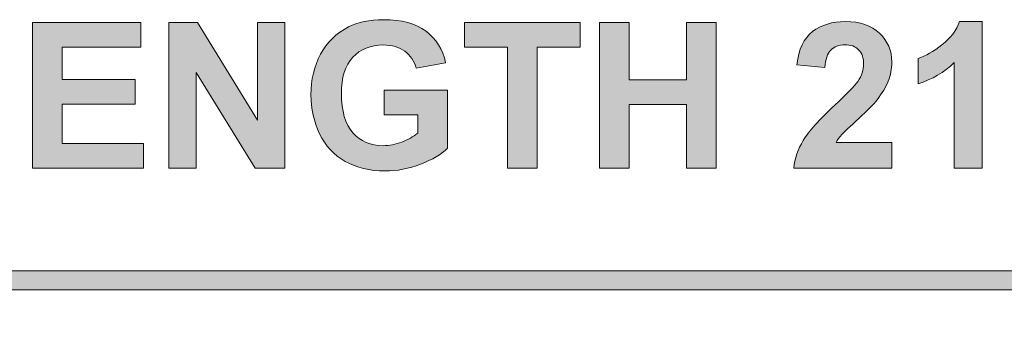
# Model space of a CAD drawing. Header units: millimetres. Extents: x 4 to 594, y -297 to -6.
# Tile 121 of 134: x 449 to 475, y -111 to -103. Entities that reach past the tile are written whole.
import ezdxf

# ---------------------------------------------------------------- set-up
doc = ezdxf.new("R2010")
doc.units = ezdxf.units.MM
doc.header["$MEASUREMENT"] = 0
doc.layers.add('Layer 1', color=7, linetype='Continuous', lineweight=0)

# ---------------------------------------------------------------- blocks, each defined once
blk = doc.blocks.new('Block_11')
at = {"layer": 'Layer 1', "true_color": 0x010101, "transparency": 33554687}
for points in [[(449.709, -106.805), (449.709, -102.953), (452.56, -102.953), (452.56, -103.604), (450.489, -103.604), (450.489, -104.459), (452.415, -104.459), (452.415, -105.11), (450.489, -105.11), (450.489, -106.154), (452.636, -106.154), (452.636, -106.805)], [(453.297, -106.805), (453.297, -102.953), (454.052, -102.953), (455.638, -105.534), (455.638, -102.953), (456.359, -102.953), (456.359, -106.805), (455.58, -106.805), (454.018, -104.273), (454.018, -106.805)], [(462.234, -106.805), (462.234, -103.604), (461.093, -103.604), (461.093, -102.953), (464.149, -102.953), (464.149, -103.604), (463.014, -103.604), (463.014, -106.805)], [(464.654, -106.805), (464.654, -102.953), (465.434, -102.953), (465.434, -104.47), (466.951, -104.47), (466.951, -102.953), (467.732, -102.953), (467.732, -106.805), (466.951, -106.805), (466.951, -105.121), (465.434, -105.121), (465.434, -106.805)]]:
    blk.add_hatch(color=18, dxfattribs=at).paths.add_polyline_path(points)
h = blk.add_hatch(color=18, dxfattribs=at)
edge = h.paths.add_edge_path()
edge.add_spline(control_points=[(458.974, -105.39), (458.974, -105.39), (458.974, -104.739), (458.974, -104.739), (458.974, -104.739), (460.648, -104.739), (460.648, -104.739), (460.648, -104.739), (460.648, -106.276), (460.648, -106.276), (460.485, -106.435), (460.25, -106.574), (459.94, -106.695), (459.632, -106.815), (459.319, -106.875), (459.001, -106.875), (458.599, -106.875), (458.248, -106.791), (457.949, -106.621), (457.65, -106.452), (457.425, -106.209), (457.274, -105.894), (457.124, -105.579), (457.048, -105.236), (457.048, -104.865), (457.048, -104.464), (457.133, -104.107), (457.3, -103.794), (457.469, -103.482), (457.715, -103.241), (458.038, -103.075), (458.286, -102.946), (458.592, -102.883), (458.96, -102.883), (459.438, -102.883), (459.812, -102.983), (460.081, -103.184), (460.349, -103.386), (460.522, -103.663), (460.599, -104.018), (460.599, -104.018), (459.824, -104.163), (459.824, -104.163), (459.771, -103.974), (459.668, -103.824), (459.519, -103.714), (459.37, -103.605), (459.183, -103.55), (458.959, -103.55), (458.62, -103.55), (458.35, -103.657), (458.15, -103.874), (457.95, -104.09), (457.85, -104.41), (457.85, -104.834), (457.85, -105.292), (457.951, -105.636), (458.154, -105.864), (458.357, -106.093), (458.623, -106.208), (458.952, -106.208), (459.114, -106.208), (459.277, -106.175), (459.441, -106.112), (459.605, -106.048), (459.745, -105.97), (459.862, -105.879), (459.862, -105.879), (459.862, -105.39), (459.862, -105.39), (459.862, -105.39), (458.974, -105.39), (458.974, -105.39)], knot_values=[0, 0, 0, 0, 1, 1, 1, 2, 2, 2, 3, 3, 3, 4, 4, 4, 5, 5, 5, 6, 6, 6, 7, 7, 7, 8, 8, 8, 9, 9, 9, 10, 10, 10, 11, 11, 11, 12, 12, 12, 13, 13, 13, 14, 14, 14, 15, 15, 15, 16, 16, 16, 17, 17, 17, 18, 18, 18, 19, 19, 19, 20, 20, 20, 21, 21, 21, 22, 22, 22, 23, 23, 23, 24, 24, 24, 24], degree=3, periodic=0)
h = blk.add_hatch(color=18, dxfattribs=at)
edge = h.paths.add_edge_path()
edge.add_spline(control_points=[(472.364, -106.122), (472.364, -106.122), (472.364, -106.805), (472.364, -106.805), (472.364, -106.805), (469.776, -106.805), (469.776, -106.805), (469.804, -106.545), (469.888, -106.299), (470.028, -106.067), (470.168, -105.835), (470.445, -105.526), (470.857, -105.141), (471.19, -104.831), (471.394, -104.621), (471.469, -104.51), (471.57, -104.358), (471.621, -104.207), (471.621, -104.057), (471.621, -103.892), (471.578, -103.766), (471.489, -103.677), (471.401, -103.588), (471.279, -103.544), (471.124, -103.544), (470.97, -103.544), (470.848, -103.591), (470.756, -103.684), (470.666, -103.777), (470.614, -103.931), (470.599, -104.147), (470.599, -104.147), (469.862, -104.074), (469.862, -104.074), (469.906, -103.666), (470.043, -103.374), (470.275, -103.197), (470.506, -103.02), (470.795, -102.931), (471.142, -102.931), (471.522, -102.931), (471.821, -103.034), (472.038, -103.24), (472.255, -103.445), (472.364, -103.7), (472.364, -104.006), (472.364, -104.18), (472.333, -104.345), (472.271, -104.503), (472.209, -104.66), (472.11, -104.824), (471.975, -104.996), (471.886, -105.111), (471.724, -105.275), (471.491, -105.489), (471.257, -105.704), (471.109, -105.845), (471.047, -105.916), (470.984, -105.986), (470.934, -106.055), (470.895, -106.122), (470.895, -106.122), (472.364, -106.122), (472.364, -106.122)], knot_values=[0, 0, 0, 0, 1, 1, 1, 2, 2, 2, 3, 3, 3, 4, 4, 4, 5, 5, 5, 6, 6, 6, 7, 7, 7, 8, 8, 8, 9, 9, 9, 10, 10, 10, 11, 11, 11, 12, 12, 12, 13, 13, 13, 14, 14, 14, 15, 15, 15, 16, 16, 16, 17, 17, 17, 18, 18, 18, 19, 19, 19, 20, 20, 20, 21, 21, 21, 21], degree=3, periodic=0)
h = blk.add_hatch(color=18, dxfattribs=at)
edge = h.paths.add_edge_path()
edge.add_spline(control_points=[(474.748, -106.805), (474.748, -106.805), (474.011, -106.805), (474.011, -106.805), (474.011, -106.805), (474.011, -104.016), (474.011, -104.016), (473.742, -104.269), (473.425, -104.456), (473.059, -104.578), (473.059, -104.578), (473.059, -103.905), (473.059, -103.905), (473.252, -103.842), (473.461, -103.723), (473.686, -103.546), (473.912, -103.371), (474.066, -103.165), (474.15, -102.931), (474.15, -102.931), (474.748, -102.931), (474.748, -102.931), (474.748, -102.931), (474.748, -106.805), (474.748, -106.805)], knot_values=[0, 0, 0, 0, 1, 1, 1, 2, 2, 2, 3, 3, 3, 4, 4, 4, 5, 5, 5, 6, 6, 6, 7, 7, 7, 8, 8, 8, 8], degree=3, periodic=0)
h = blk.add_hatch(color=18, dxfattribs=at)
edge = h.paths.add_edge_path()
edge.add_spline(control_points=[(361.021, -109.764), (361.021, -109.764), (364.521, -108.264), (364.521, -108.264), (364.521, -108.264), (364.475, -108.358), (364.475, -108.358), (364.475, -108.358), (364.433, -108.451), (364.433, -108.451), (364.433, -108.451), (364.393, -108.545), (364.393, -108.545), (364.393, -108.545), (364.357, -108.639), (364.357, -108.639), (364.357, -108.639), (364.323, -108.733), (364.323, -108.733), (364.323, -108.733), (364.292, -108.826), (364.292, -108.826), (364.292, -108.826), (364.264, -108.92), (364.264, -108.92), (364.264, -108.92), (364.24, -109.014), (364.24, -109.014), (364.24, -109.014), (364.218, -109.108), (364.218, -109.108), (364.218, -109.108), (364.198, -109.201), (364.198, -109.201), (364.198, -109.201), (364.182, -109.295), (364.182, -109.295), (364.182, -109.295), (364.169, -109.389), (364.169, -109.389), (364.169, -109.389), (364.159, -109.483), (364.159, -109.483), (364.159, -109.483), (364.152, -109.577), (364.152, -109.577), (364.152, -109.577), (364.147, -109.67), (364.147, -109.67), (364.147, -109.67), (364.146, -109.764), (364.146, -109.764), (364.146, -109.764), (364.147, -109.858), (364.147, -109.858), (364.147, -109.858), (364.152, -109.952), (364.152, -109.952), (364.152, -109.952), (364.159, -110.045), (364.159, -110.045), (364.159, -110.045), (364.169, -110.139), (364.169, -110.139), (364.169, -110.139), (364.182, -110.233), (364.182, -110.233), (364.182, -110.233), (364.198, -110.327), (364.198, -110.327), (364.198, -110.327), (364.218, -110.42), (364.218, -110.42), (364.218, -110.42), (364.24, -110.514), (364.24, -110.514), (364.24, -110.514), (364.264, -110.608), (364.264, -110.608), (364.264, -110.608), (364.292, -110.702), (364.292, -110.702), (364.292, -110.702), (364.323, -110.795), (364.323, -110.795), (364.323, -110.795), (364.357, -110.889), (364.357, -110.889), (364.357, -110.889), (364.393, -110.983), (364.393, -110.983), (364.393, -110.983), (364.433, -111.077), (364.433, -111.077), (364.433, -111.077), (364.475, -111.17), (364.475, -111.17), (364.475, -111.17), (364.521, -111.264), (364.521, -111.264), (364.521, -111.264), (364.521, -111.264), (364.521, -111.264), (364.521, -111.264), (361.021, -109.764), (361.021, -109.764)], knot_values=[0, 0, 0, 0, 1, 1, 1, 2, 2, 2, 3, 3, 3, 4, 4, 4, 5, 5, 5, 6, 6, 6, 7, 7, 7, 8, 8, 8, 9, 9, 9, 10, 10, 10, 11, 11, 11, 12, 12, 12, 13, 13, 13, 14, 14, 14, 15, 15, 15, 16, 16, 16, 17, 17, 17, 18, 18, 18, 19, 19, 19, 20, 20, 20, 21, 21, 21, 22, 22, 22, 23, 23, 23, 24, 24, 24, 25, 25, 25, 26, 26, 26, 27, 27, 27, 28, 28, 28, 29, 29, 29, 30, 30, 30, 31, 31, 31, 32, 32, 32, 33, 33, 33, 34, 34, 34, 35, 35, 35, 35], degree=3, periodic=0)
edge = h.paths.add_edge_path()
edge.add_spline(control_points=[(362.78, -109.514), (362.78, -109.514), (563.262, -109.514), (563.262, -109.514), (563.262, -109.514), (563.262, -110.014), (563.262, -110.014), (563.262, -110.014), (362.78, -110.014), (362.78, -110.014), (362.78, -110.014), (362.78, -109.514), (362.78, -109.514), (362.78, -109.514), (362.78, -109.514), (362.78, -109.514)], knot_values=[0, 0, 0, 0, 1, 1, 1, 2, 2, 2, 3, 3, 3, 4, 4, 4, 5, 5, 5, 5], degree=3, periodic=0)
edge = h.paths.add_edge_path()
edge.add_spline(control_points=[(565.021, -109.764), (565.021, -109.764), (561.521, -111.264), (561.521, -111.264), (561.521, -111.264), (561.521, -111.264), (561.521, -111.264), (561.521, -111.264), (561.566, -111.17), (561.566, -111.17), (561.566, -111.17), (561.609, -111.077), (561.609, -111.077), (561.609, -111.077), (561.648, -110.983), (561.648, -110.983), (561.648, -110.983), (561.685, -110.889), (561.685, -110.889), (561.685, -110.889), (561.719, -110.795), (561.719, -110.795), (561.719, -110.795), (561.749, -110.702), (561.749, -110.702), (561.749, -110.702), (561.777, -110.608), (561.777, -110.608), (561.777, -110.608), (561.802, -110.514), (561.802, -110.514), (561.802, -110.514), (561.824, -110.42), (561.824, -110.42), (561.824, -110.42), (561.843, -110.327), (561.843, -110.327), (561.843, -110.327), (561.859, -110.233), (561.859, -110.233), (561.859, -110.233), (561.872, -110.139), (561.872, -110.139), (561.872, -110.139), (561.883, -110.045), (561.883, -110.045), (561.883, -110.045), (561.89, -109.952), (561.89, -109.952), (561.89, -109.952), (561.894, -109.858), (561.894, -109.858), (561.894, -109.858), (561.896, -109.764), (561.896, -109.764), (561.896, -109.764), (561.894, -109.67), (561.894, -109.67), (561.894, -109.67), (561.89, -109.577), (561.89, -109.577), (561.89, -109.577), (561.883, -109.483), (561.883, -109.483), (561.883, -109.483), (561.872, -109.389), (561.872, -109.389), (561.872, -109.389), (561.859, -109.295), (561.859, -109.295), (561.859, -109.295), (561.843, -109.201), (561.843, -109.201), (561.843, -109.201), (561.824, -109.108), (561.824, -109.108), (561.824, -109.108), (561.802, -109.014), (561.802, -109.014), (561.802, -109.014), (561.777, -108.92), (561.777, -108.92), (561.777, -108.92), (561.749, -108.826), (561.749, -108.826), (561.749, -108.826), (561.719, -108.733), (561.719, -108.733), (561.719, -108.733), (561.685, -108.639), (561.685, -108.639), (561.685, -108.639), (561.648, -108.545), (561.648, -108.545), (561.648, -108.545), (561.609, -108.451), (561.609, -108.451), (561.609, -108.451), (561.566, -108.358), (561.566, -108.358), (561.566, -108.358), (561.521, -108.264), (561.521, -108.264), (561.521, -108.264), (565.021, -109.764), (565.021, -109.764), (565.021, -109.764), (565.021, -109.764), (565.021, -109.764)], knot_values=[0, 0, 0, 0, 1, 1, 1, 2, 2, 2, 3, 3, 3, 4, 4, 4, 5, 5, 5, 6, 6, 6, 7, 7, 7, 8, 8, 8, 9, 9, 9, 10, 10, 10, 11, 11, 11, 12, 12, 12, 13, 13, 13, 14, 14, 14, 15, 15, 15, 16, 16, 16, 17, 17, 17, 18, 18, 18, 19, 19, 19, 20, 20, 20, 21, 21, 21, 22, 22, 22, 23, 23, 23, 24, 24, 24, 25, 25, 25, 26, 26, 26, 27, 27, 27, 28, 28, 28, 29, 29, 29, 30, 30, 30, 31, 31, 31, 32, 32, 32, 33, 33, 33, 34, 34, 34, 35, 35, 35, 36, 36, 36, 36], degree=3, periodic=0)
at = {"layer": 'Layer 1'}
for points in [[(449.709, -106.805), (449.709, -102.953), (452.56, -102.953), (452.56, -103.604), (450.489, -103.604), (450.489, -104.459), (452.415, -104.459), (452.415, -105.11), (450.489, -105.11), (450.489, -106.154), (452.636, -106.154), (452.636, -106.805)], [(453.297, -106.805), (453.297, -102.953), (454.052, -102.953), (455.638, -105.534), (455.638, -102.953), (456.359, -102.953), (456.359, -106.805), (455.58, -106.805), (454.018, -104.273), (454.018, -106.805)], [(462.234, -106.805), (462.234, -103.604), (461.093, -103.604), (461.093, -102.953), (464.149, -102.953), (464.149, -103.604), (463.014, -103.604), (463.014, -106.805)], [(464.654, -106.805), (464.654, -102.953), (465.434, -102.953), (465.434, -104.47), (466.951, -104.47), (466.951, -102.953), (467.732, -102.953), (467.732, -106.805), (466.951, -106.805), (466.951, -105.121), (465.434, -105.121), (465.434, -106.805)]]:
    blk.add_lwpolyline(points, close=True, dxfattribs=at)
for points, knots in [([(458.974, -105.39), (458.974, -105.39), (458.974, -104.739), (458.974, -104.739), (458.974, -104.739), (460.648, -104.739), (460.648, -104.739), (460.648, -104.739), (460.648, -106.276), (460.648, -106.276), (460.485, -106.435), (460.25, -106.574), (459.94, -106.695), (459.632, -106.815), (459.319, -106.875), (459.001, -106.875), (458.599, -106.875), (458.248, -106.791), (457.949, -106.621), (457.65, -106.452), (457.425, -106.209), (457.274, -105.894), (457.124, -105.579), (457.048, -105.236), (457.048, -104.865), (457.048, -104.464), (457.133, -104.107), (457.3, -103.794), (457.469, -103.482), (457.715, -103.241), (458.038, -103.075), (458.286, -102.946), (458.592, -102.883), (458.96, -102.883), (459.438, -102.883), (459.812, -102.983), (460.081, -103.184), (460.349, -103.386), (460.522, -103.663), (460.599, -104.018), (460.599, -104.018), (459.824, -104.163), (459.824, -104.163), (459.771, -103.974), (459.668, -103.824), (459.519, -103.714), (459.37, -103.605), (459.183, -103.55), (458.959, -103.55), (458.62, -103.55), (458.35, -103.657), (458.15, -103.874), (457.95, -104.09), (457.85, -104.41), (457.85, -104.834), (457.85, -105.292), (457.951, -105.636), (458.154, -105.864), (458.357, -106.093), (458.623, -106.208), (458.952, -106.208), (459.114, -106.208), (459.277, -106.175), (459.441, -106.112), (459.605, -106.048), (459.745, -105.97), (459.862, -105.879), (459.862, -105.879), (459.862, -105.39), (459.862, -105.39), (459.862, -105.39), (458.974, -105.39), (458.974, -105.39)], [0, 0, 0, 0, 1, 1, 1, 2, 2, 2, 3, 3, 3, 4, 4, 4, 5, 5, 5, 6, 6, 6, 7, 7, 7, 8, 8, 8, 9, 9, 9, 10, 10, 10, 11, 11, 11, 12, 12, 12, 13, 13, 13, 14, 14, 14, 15, 15, 15, 16, 16, 16, 17, 17, 17, 18, 18, 18, 19, 19, 19, 20, 20, 20, 21, 21, 21, 22, 22, 22, 23, 23, 23, 24, 24, 24, 24]), ([(472.364, -106.122), (472.364, -106.122), (472.364, -106.805), (472.364, -106.805), (472.364, -106.805), (469.776, -106.805), (469.776, -106.805), (469.804, -106.545), (469.888, -106.299), (470.028, -106.067), (470.168, -105.835), (470.445, -105.526), (470.857, -105.141), (471.19, -104.831), (471.394, -104.621), (471.469, -104.51), (471.57, -104.358), (471.621, -104.207), (471.621, -104.057), (471.621, -103.892), (471.578, -103.766), (471.489, -103.677), (471.401, -103.588), (471.279, -103.544), (471.124, -103.544), (470.97, -103.544), (470.848, -103.591), (470.756, -103.684), (470.666, -103.777), (470.614, -103.931), (470.599, -104.147), (470.599, -104.147), (469.862, -104.074), (469.862, -104.074), (469.906, -103.666), (470.043, -103.374), (470.275, -103.197), (470.506, -103.02), (470.795, -102.931), (471.142, -102.931), (471.522, -102.931), (471.821, -103.034), (472.038, -103.24), (472.255, -103.445), (472.364, -103.7), (472.364, -104.006), (472.364, -104.18), (472.333, -104.345), (472.271, -104.503), (472.209, -104.66), (472.11, -104.824), (471.975, -104.996), (471.886, -105.111), (471.724, -105.275), (471.491, -105.489), (471.257, -105.704), (471.109, -105.845), (471.047, -105.916), (470.984, -105.986), (470.934, -106.055), (470.895, -106.122), (470.895, -106.122), (472.364, -106.122), (472.364, -106.122)], [0, 0, 0, 0, 1, 1, 1, 2, 2, 2, 3, 3, 3, 4, 4, 4, 5, 5, 5, 6, 6, 6, 7, 7, 7, 8, 8, 8, 9, 9, 9, 10, 10, 10, 11, 11, 11, 12, 12, 12, 13, 13, 13, 14, 14, 14, 15, 15, 15, 16, 16, 16, 17, 17, 17, 18, 18, 18, 19, 19, 19, 20, 20, 20, 21, 21, 21, 21]), ([(474.748, -106.805), (474.748, -106.805), (474.011, -106.805), (474.011, -106.805), (474.011, -106.805), (474.011, -104.016), (474.011, -104.016), (473.742, -104.269), (473.425, -104.456), (473.059, -104.578), (473.059, -104.578), (473.059, -103.905), (473.059, -103.905), (473.252, -103.842), (473.461, -103.723), (473.686, -103.546), (473.912, -103.371), (474.066, -103.165), (474.15, -102.931), (474.15, -102.931), (474.748, -102.931), (474.748, -102.931), (474.748, -102.931), (474.748, -106.805), (474.748, -106.805)], [0, 0, 0, 0, 1, 1, 1, 2, 2, 2, 3, 3, 3, 4, 4, 4, 5, 5, 5, 6, 6, 6, 7, 7, 7, 8, 8, 8, 8]), ([(362.78, -109.514), (362.78, -109.514), (563.262, -109.514), (563.262, -109.514), (563.262, -109.514), (563.262, -110.014), (563.262, -110.014), (563.262, -110.014), (362.78, -110.014), (362.78, -110.014), (362.78, -110.014), (362.78, -109.514), (362.78, -109.514), (362.78, -109.514), (362.78, -109.514), (362.78, -109.514)], [0, 0, 0, 0, 1, 1, 1, 2, 2, 2, 3, 3, 3, 4, 4, 4, 5, 5, 5, 5])]:
    blk.add_open_spline(points, degree=3, knots=knots, dxfattribs=at)
blk = doc.blocks.new('Block_0')
at = {"layer": 'Layer 1'}
blk.add_blockref('Block_11', (0, 0), dxfattribs=at)

msp = doc.modelspace()

# ---------------------------------------------------------------- block references
at = {"layer": 'Layer 1'}
msp.add_blockref('Block_0', (0, 0), dxfattribs=at)

doc.saveas('drawing.dxf')
